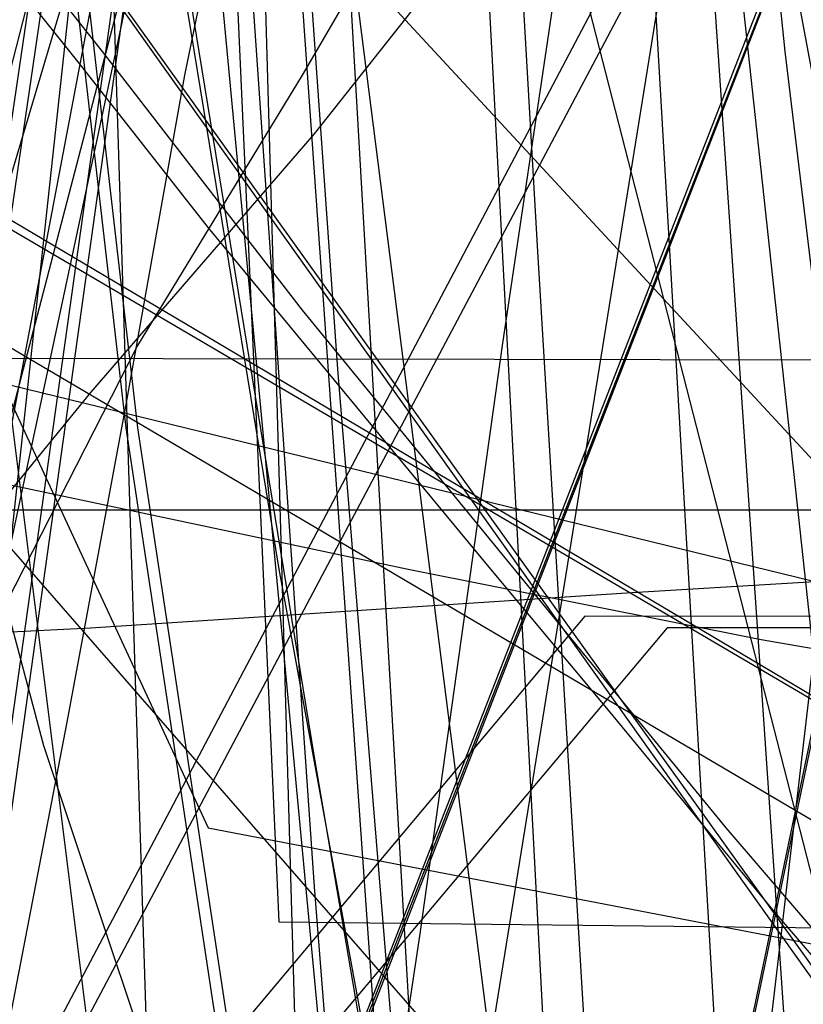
# Model space of a CAD drawing. Header units: millimetres. Extents: x 0 to 1231, y -1 to 564.
# Tile 102 of 163: x 3.5 to 10.16, y 46.8 to 55.17. Entities that reach past the tile are written whole.
import ezdxf

# ---------------------------------------------------------------- set-up
doc = ezdxf.new("R2010")
doc.units = ezdxf.units.MM
doc.layers.add('1', color=7, linetype='Continuous')

# ---------------------------------------------------------------- blocks, each defined once
blk = doc.blocks.new('PART005')
at = {"layer": '1'}
blk.add_lwpolyline([(13.4, 42.7), (17.4, 41.2), (13.4, 39.7), (0, 21), (30, 0), (93.8, 22.2), (91.4, 36.6), (90.8, 39.7), (87.6, 41.2), (90.8, 42.7), (91.4, 45.8), (93.8, 60.2), (30, 82.4), (0, 61.4)], close=True, dxfattribs=at)
blk = doc.blocks.new('PART016')
at = {"layer": '1'}
blk.add_lwpolyline([(30.5, 54.5), (29.5, 57.7), (12.2, 61.4), (0, 30.1), (15.3, 20.9), (30.9, 12.3)], dxfattribs=at)
blk = doc.blocks.new('PART022')
at = {"layer": '1'}
blk.add_lwpolyline([(35.1, 269.8), (0, 31), (48, 22.1), (50, 24.8), (51, 21.6), (163.5, 1.6), (165.5, 4.2), (166.5, 1.1), (172.2, 0), (189.9, 36.2), (272.9, 22.5), (274.8, 25.2), (275.8, 22), (292, 19.6), (328.6, 15.1), (377.1, 10.1)], dxfattribs=at)
blk = doc.blocks.new('PART024')
at = {"layer": '1'}
blk.add_lwpolyline([(363.2, 251.4), (295.9, 248), (262.2, 246.5), (228.5, 245.4), (203.7, 245.3), (202.2, 242.3), (200.7, 245.3), (0.1, 245.4), (0, 52.3), (101.1, 52.1), (151.7, 51.8), (200.8, 51.2), (202.4, 54.1), (202.4, 54), (202.6, 52.6), (202.7, 52.1), (203, 51.5), (203.4, 51.2), (203.6, 51.1), (203.9, 51.1), (216.8, 50.3), (300.7, 45.8), (384.6, 41.6)], dxfattribs=at)
blk = doc.blocks.new('PART025')
at = {"layer": '1'}
blk.add_lwpolyline([(44.6, 0), (96.8, 0), (104.9, 2.3), (137.9, 9), (147.5, 10.9), (147.5, 56.2), (124.3, 179.8), (114.6, 181.7), (62.4, 181.7), (39.2, 164.7), (1.4, 164.7), (0, 155.4), (0, 110.2), (20.1, 1.2)], close=True, dxfattribs=at)
blk = doc.blocks.new('PART026')
at = {"layer": '1'}
blk.add_lwpolyline([(116.7, 8.6), (108.7, 180.7), (15.8, 180.4), (0, 164.8), (9.5, 0)], close=True, dxfattribs=at)
blk = doc.blocks.new('PART031')
at = {"layer": '1'}
blk.add_lwpolyline([(31.7, 55.9), (28.5, 56.4), (26.5, 53.8), (25.6, 57), (11.5, 60.7), (0, 39), (7.5, 28.9), (8.5, 27.7), (10.2, 25.7), (11.9, 23.8), (13.3, 22.1), (13.6, 21.8), (15.3, 19.9)], dxfattribs=at)
blk = doc.blocks.new('PART034')
at = {"layer": '1'}
blk.add_lwpolyline([(238.2, 205.7), (198.7, 207.8), (159.2, 209.1), (124.5, 210.1), (89.8, 210.7), (41.1, 210.6), (39.6, 207.7), (38.2, 210.7), (0, 210.9), (1.6, 161.6), (3.3, 130.8), (5.4, 100), (8.4, 67.9), (11.4, 66.7), (8.6, 65), (11.9, 34.4), (15.5, 1.3), (53.2, 0), (54.5, 2.9), (56.1, 0.2), (235, 35.1), (235.9, 38.3)], dxfattribs=at)
blk = doc.blocks.new('PART037')
at = {"layer": '1'}
blk.add_lwpolyline([(15.2, 94.6), (0, 54.4), (15.6, 45.2), (31.5, 36.4), (37.9, 33.4), (39.2, 32.9), (39.6, 32.7), (40.5, 32.3), (42.5, 31.5), (46.5, 30.1), (48.6, 29.4), (50.6, 28.8), (52.7, 28.3), (54.7, 27.7), (56.8, 27.2), (57.8, 27), (58.9, 26.7), (60.3, 26.5), (63.1, 25.9), (64.5, 25.7), (65.9, 25.4)], dxfattribs=at)
blk = doc.blocks.new('PART040')
at = {"layer": '1'}
blk.add_lwpolyline([(45.4, 212.5), (0, 38.7), (41.2, 27.8), (43.3, 30.3), (44, 27.1), (101.8, 13.5), (161.2, 0), (173.4, 37.4), (179.5, 36.2), (194.5, 33.4), (209.6, 30.6), (215.7, 29.6), (221.7, 28.5), (222.3, 28.4), (227.7, 27.4), (245.9, 24.4)], dxfattribs=at)
blk = doc.blocks.new('PART041')
at = {"layer": '1'}
blk.add_lwpolyline([(16.5, 90.5), (0, 60.2), (4.2, 54.9), (5.9, 52.7), (9.5, 48.3), (11.3, 46.2), (13.1, 44.2), (13.2, 44.1), (15.1, 42), (18.3, 38.8), (20.9, 36.6), (21.7, 36), (22.2, 35.6), (23.5, 34.6), (26.3, 32.6), (27, 32.2), (28.6, 31.1), (31, 29.6)], dxfattribs=at)
blk = doc.blocks.new('PART047')
at = {"layer": '1'}
blk.add_lwpolyline([(238.9, 183.1), (204, 185.1), (202.3, 182.2), (201.1, 185.3), (168.1, 188.1), (142.2, 190.6), (116.3, 193.3), (83.2, 197.8), (81.3, 195), (80.3, 198.2), (33, 207.3), (0, 33.7), (46.9, 25.6), (48.9, 28.3), (49.8, 25.1), (85.6, 18.9), (166.2, 2.4), (168.2, 5), (169.1, 1.8), (178.3, 0), (191, 37.5), (238.8, 29.5)], dxfattribs=at)
blk = doc.blocks.new('PART048')
at = {"layer": '1'}
blk.add_lwpolyline([(30.6, 54.6), (29.6, 57.8), (12.2, 61.5), (0, 30.2), (15.3, 21), (30.9, 12.4)], dxfattribs=at)
blk = doc.blocks.new('PART054')
at = {"layer": '1'}
blk.add_lwpolyline([(238.5, 218.8), (225.8, 219.7), (224.7, 219.7), (211, 220.7), (169.6, 223.4), (158.6, 224.2), (127.6, 225.7), (96.6, 226.8), (40.8, 227.6), (39.3, 224.6), (37.8, 227.6), (0, 227.9), (1.5, 68.5), (4.4, 67.2), (1.7, 65.6), (9.9, 0), (48.3, 1), (49.4, 3.9), (51.2, 1.3), (256.7, 48.6)], dxfattribs=at)
blk = doc.blocks.new('PART055')
at = {"layer": '1'}
blk.add_lwpolyline([(30.6, 54.6), (29.6, 57.8), (12.2, 61.4), (0, 30.2), (15.4, 21), (30.9, 12.3)], dxfattribs=at)
blk = doc.blocks.new('PART056')
at = {"layer": '1'}
blk.add_lwpolyline([(201.1, 48.4), (201.4, 52.4), (201.4, 52.6), (201.6, 56.3), (201.7, 60.2), (201.9, 68.1), (202, 71.2), (28.4, 87.6), (0, 62.5), (15.9, 45.3), (20.2, 43.8), (15.9, 42.3), (0, 25.2), (28.4, 0), (202, 16.5), (201.4, 35.1), (200.9, 42.3), (197.8, 43.8), (200.9, 45.3)], close=True, dxfattribs=at)
blk = doc.blocks.new('PART066')
at = {"layer": '1'}
blk.add_lwpolyline([(14.6, 94.7), (0, 55.5), (15.5, 46.3), (23.2, 41.9), (26.8, 40), (28.2, 39.2), (29.7, 38.5), (31.1, 37.8)], dxfattribs=at)
blk = doc.blocks.new('PART071')
at = {"layer": '1'}
blk.add_lwpolyline([(201.1, 48.4), (201.4, 52.4), (201.4, 52.6), (201.6, 56.3), (201.7, 60.2), (201.9, 68.1), (201.9, 71.2), (28.4, 87.6), (0, 62.5), (15.9, 45.3), (20.2, 43.8), (15.9, 42.4), (0, 25.2), (28.4, 0), (201.9, 16.4), (201.4, 35.1), (200.9, 42.4), (197.8, 43.8), (200.9, 45.3)], close=True, dxfattribs=at)
blk = doc.blocks.new('PART076')
at = {"layer": '1'}
blk.add_lwpolyline([(116.7, 8.6), (108.7, 180.7), (15.8, 180.4), (0, 164.8), (9.5, 0)], close=True, dxfattribs=at)
blk = doc.blocks.new('PART077')
at = {"layer": '1'}
blk.add_lwpolyline([(29.9, 0), (93.8, 22.2), (91.3, 36.6), (90.8, 39.7), (87.6, 41.2), (90.8, 42.7), (91.3, 45.8), (93.8, 60.2), (29.9, 82.4), (0, 61.4), (13.3, 42.7), (17.3, 41.2), (13.3, 39.7), (0, 21)], close=True, dxfattribs=at)
blk = doc.blocks.new('PART078')
at = {"layer": '1'}
blk.add_lwpolyline([(35, 198.6), (0, 34.7), (41.2, 22.8), (43.3, 25.2), (44.1, 22.1), (157.7, 2.9), (159.6, 5.6), (160.6, 2.4), (167.7, 1.2), (177.8, 34), (221.5, 26.5), (263.7, 19.5)], dxfattribs=at)
blk = doc.blocks.new('PART085')
at = {"layer": '1'}
blk.add_lwpolyline([(0, 249.5), (6.7, 16.6), (44.6, 16.2), (46.1, 19.1), (47.5, 16.1), (105.2, 15.3), (133.8, 15.5), (162.4, 16), (177.9, 16.6), (197.4, 17.3), (212.5, 17.9), (216.9, 18.1), (236.3, 18.9)], dxfattribs=at)
blk = doc.blocks.new('PART086')
at = {"layer": '1'}
blk.add_lwpolyline([(31.6, 56.4), (28.3, 56.5), (26.4, 53.7), (25.4, 57), (17.9, 58.9), (11.5, 61.2), (0, 39.4), (4.7, 32.9), (5.4, 32), (7.1, 29.9), (7.7, 29), (8.3, 28.3), (9.2, 27.4), (10.3, 26.1), (12.1, 24.2), (13.5, 22.8), (14, 22.2), (15.9, 20.3)], dxfattribs=at)
blk = doc.blocks.new('PART087')
at = {"layer": '1'}
blk.add_lwpolyline([(0, 192.6), (10.5, 39.3), (48.7, 37.5), (50.3, 40.4), (51.6, 37.4), (91.5, 35.8), (144.2, 34.2), (173.6, 34.1), (203, 34.3), (251.4, 35.2)], dxfattribs=at)
blk = doc.blocks.new('PART089')
at = {"layer": '1'}
blk.add_lwpolyline([(14.6, 94.6), (0, 55.4), (15.5, 46.3), (31.2, 37.6)], dxfattribs=at)
blk = doc.blocks.new('PART097')
at = {"layer": '1'}
blk.add_lwpolyline([(0, 174.2), (5.7, 47.5), (43.9, 47.1), (45.4, 50), (46.9, 47.1), (84.1, 47.4), (130.7, 48.2), (185.7, 50.9), (235.2, 53.5), (283, 56.6)], dxfattribs=at)
blk = doc.blocks.new('PART098')
at = {"layer": '1'}
blk.add_lwpolyline([(99.8, 0.7), (128.8, 178.4), (126.2, 180.3), (129.3, 181.3), (133.1, 204.1), (41, 204.3), (31.1, 192.8), (0, 0)], close=True, dxfattribs=at)
blk = doc.blocks.new('PART100')
at = {"layer": '1'}
blk.add_lwpolyline([(269.2, 206.7), (204.2, 206.3), (171.4, 206.6), (169.9, 203.6), (168.5, 206.7), (146.8, 208), (113.4, 210.7), (94.9, 212.5), (77.9, 214.6), (76, 211.9), (75, 215), (52, 218.8), (27.8, 223.3), (0, 24.7), (47, 17.6), (48.9, 20.3), (50, 17.2), (163, 1.3), (164.9, 4), (165.9, 0.8), (171.9, 0), (188.3, 36.7), (249.7, 27.8)], dxfattribs=at)
blk = doc.blocks.new('PART101')
at = {"layer": '1'}
blk.add_lwpolyline([(3.8, 63.6), (4.1, 61.3), (4.2, 60.3), (4.9, 55.4), (5.7, 50.5), (6.6, 45.6), (6.6, 45.4), (7.5, 40.7), (8.4, 35.8), (9.3, 31), (9.6, 29.6), (10.3, 26.1), (12, 18), (13.8, 9.9), (15.2, 3.4), (44.8, 0), (54.4, 2.1), (63, 1.5), (71.5, 1.4)], dxfattribs=at)
blk = doc.blocks.new('PART102')
at = {"layer": '1'}
blk.add_lwpolyline([(3.6, 65.3), (4, 62), (4.1, 61.3), (4.4, 58.7), (6, 48.9), (6.6, 45.4), (6.9, 44), (8.7, 34.2), (9.6, 29.6), (10.3, 26.1), (12, 18), (13.8, 9.9), (15.2, 3.4), (44.8, 0), (54.4, 2.1), (63, 1.5), (71.5, 1.4)], dxfattribs=at)
blk = doc.blocks.new('PART104')
at = {"layer": '1'}
blk.add_lwpolyline([(34.1, 262.4), (0, 30.2), (48.1, 21.3), (50, 24), (50.9, 20.8), (163.6, 1.5), (165.5, 4.1), (166.4, 1), (172.2, 0), (189.9, 36.1), (273, 23.1), (274.9, 25.8), (275.9, 22.7), (291.8, 20.4), (328.2, 16.2), (376.6, 11.7)], dxfattribs=at)
blk = doc.blocks.new('PART105')
at = {"layer": '1'}
blk.add_lwpolyline([(268.2, 199.4), (203.2, 199), (170.5, 199.2), (168.9, 196.3), (167.5, 199.4), (145.8, 200.7), (112.4, 203.4), (93.9, 205.2), (76.9, 207.3), (75, 204.6), (74, 207.7), (51.1, 211.5), (26.8, 215.9), (0, 23.9), (47, 16.9), (48.9, 19.6), (50, 16.5), (163, 1.2), (164.8, 3.9), (165.9, 0.8), (171.9, 0), (188.2, 36.7), (249.6, 29)], dxfattribs=at)
blk = doc.blocks.new('PART106')
at = {"layer": '1'}
blk.add_lwpolyline([(108, 12.6), (98.8, 187.6), (95.8, 188.9), (98.7, 190.5), (98.6, 192.4), (97.5, 213.6), (12.8, 213.4), (0, 197.6), (10.4, 0)], close=True, dxfattribs=at)
blk = doc.blocks.new('PART107')
at = {"layer": '1'}
blk.add_lwpolyline([(236.2, 51), (0, 51), (2.3, 8), (21.1, 5.6), (38.4, 3.8), (40.1, 6.6), (41.4, 3.6), (67.6, 2.3), (99.3, 1), (131, 0.1), (143.1, 0), (160.1, 0), (164.9, 0.1), (179.5, 0.3), (185.1, 0.5), (186.8, 0.5), (194.1, 0.7), (206.2, 1.1), (230.4, 2.1), (237.7, 2.4)], dxfattribs=at)
blk = doc.blocks.new('PART108')
at = {"layer": '1'}
blk.add_lwpolyline([(15.5, 89.9), (0, 59.9), (0.4, 59.3), (4, 54.8), (5.1, 53.4), (7.5, 50.5), (8.5, 49.3), (9.9, 47.6), (12.3, 44.8), (14.8, 42), (15.9, 40.9), (16.9, 39.8), (17.3, 39.4), (18, 38.8), (19.1, 37.8), (20.3, 36.8), (20.9, 36.2), (21.4, 35.9), (22.7, 35), (24.5, 33.7), (26.4, 32.5), (27.1, 32.1), (29.6, 30.5), (30.9, 29.7)], dxfattribs=at)
blk = doc.blocks.new('PART109')
at = {"layer": '1'}
blk.add_lwpolyline([(0.5, 168.6), (0.4, 130.7), (1.9, 98.6), (4.1, 68), (7.1, 66.8), (4.3, 65.1), (10.3, 1.4), (48, 0), (49.3, 3), (50.9, 0.2), (238.1, 32.3)], dxfattribs=at)
blk = doc.blocks.new('PART111')
at = {"layer": '1'}
blk.add_lwpolyline([(285.3, 226.7), (235.7, 230.4), (184.7, 233.9), (144.7, 236.1), (104.7, 237.7), (40.9, 238.6), (39.4, 235.6), (37.9, 238.6), (0, 238), (0.1, 202), (0.6, 165.9), (2.5, 116.8), (4.7, 69.1), (7.8, 67.8), (5, 66.1), (13.4, 0), (51.5, 1.2), (52.6, 4.2), (54.4, 1.6), (268.5, 40.6)], dxfattribs=at)
blk = doc.blocks.new('PART114')
at = {"layer": '1'}
blk.add_lwpolyline([(285.3, 214.2), (235.7, 217.9), (184.7, 221.4), (144.7, 223.6), (104.7, 225.2), (40.8, 226.1), (39.4, 223.1), (37.9, 226.1), (0, 225.5), (0.7, 158.8), (2.5, 113.1), (4.7, 69.1), (7.8, 67.8), (5, 66.1), (13.4, 0), (51.5, 1.2), (52.6, 4.2), (54.4, 1.6), (268.5, 40.6)], dxfattribs=at)
blk = doc.blocks.new('PART123')
at = {"layer": '1'}
blk.add_lwpolyline([(118.9, 8.6), (108.8, 224.9), (15.9, 224.6), (0, 209.1), (12.1, 0)], close=True, dxfattribs=at)
blk = doc.blocks.new('PART125')
at = {"layer": '1'}
blk.add_lwpolyline([(118.8, 8.6), (108.8, 224.9), (15.8, 224.6), (0, 209.1), (12.1, 0)], close=True, dxfattribs=at)
blk = doc.blocks.new('PART135')
at = {"layer": '1'}
blk.add_lwpolyline([(2.8, 99.2), (5, 61.6), (5.1, 60.8), (6, 47.8), (7.1, 33.9), (8.5, 17.5), (9.2, 9.4), (9.9, 1.5), (50.2, 0), (52.6, 0.5), (54.8, 0.9), (56.8, 1.2), (58.6, 1.5), (60.2, 1.8), (61.6, 2.1), (64, 2.5), (66, 2.9)], dxfattribs=at)
blk = doc.blocks.new('PART136')
at = {"layer": '1'}
blk.add_lwpolyline([(12.8, 176.7), (0, 87.8), (22.5, 0), (40.5, 2.9), (41.8, 3.2), (43.8, 3.5), (46, 3.8), (49, 4.3), (51.8, 4.8), (53.4, 5), (57.2, 5.6), (58.1, 5.8), (63.5, 6.7), (67.3, 7.3), (71, 7.9), (76.7, 8.9), (78.2, 9.2), (79.5, 9.4), (80.9, 9.7), (84.9, 10.1), (88.4, 10.3), (92.1, 10.2), (96, 10), (99.9, 9.7)], dxfattribs=at)
blk = doc.blocks.new('PART139')
at = {"layer": '1'}
blk.add_lwpolyline([(0.7, 64.9), (1.3, 60.6), (2.2, 55.3), (2.9, 52), (3.7, 49), (5, 45.1), (5.3, 44.3), (5.9, 42.5), (6.2, 41.7), (6.5, 40.8), (7.1, 39.2), (8.6, 35.8), (10.4, 32.5), (12.9, 28.5), (16.7, 23.5), (18.8, 21.2), (21.1, 18.9), (23.7, 16.5), (26.5, 14.4), (28.9, 12.7), (31.3, 11.2)], dxfattribs=at)
blk = doc.blocks.new('PART141')
at = {"layer": '1'}
blk.add_lwpolyline([(247, 180.8), (217.2, 182.8), (187.7, 184.5), (156.3, 185.9), (124.9, 186.7), (98.7, 187.2), (72.4, 187.6), (45.4, 188.1), (18.4, 188.8), (0, 19.2), (8.5, 18.4), (16.8, 17.6), (33, 16.1), (37.3, 15.7), (52.3, 14.5), (71.8, 13), (100.5, 10.9), (129.2, 9), (173, 6.2), (216.9, 3.8), (234.5, 2.9), (267.9, 1.3)], dxfattribs=at)
blk = doc.blocks.new('PART142')
at = {"layer": '1'}
blk.add_lwpolyline([(3.2, 103.4), (3.5, 94.6), (4, 85.8), (4.6, 74.7), (5.4, 63.5), (6.2, 52.2), (7.1, 41.2), (8, 30.4), (8.9, 20), (9.3, 15), (9.7, 10.2), (10.2, 5.6), (10.6, 1.2), (40.7, 0), (43.3, 0.5), (45.8, 1), (50.2, 1.8), (54.2, 2.5), (57.8, 3.2), (61.2, 3.8), (64.3, 4.4), (70.4, 5.5)], dxfattribs=at)
blk = doc.blocks.new('PART150')
at = {"layer": '1'}
blk.add_lwpolyline([(2.8, 67.8), (3.4, 60.4), (4.4, 51.7), (5.7, 43.1), (6.7, 37.6), (7.4, 34.9), (8.2, 32.3), (9.4, 29), (10.8, 25.7), (11.2, 24.7), (12.4, 22.2), (13.9, 19.9), (15.8, 17.3), (17.9, 14.7), (21.9, 10.8), (25.9, 7.7), (30.2, 5.2)], dxfattribs=at)
blk = doc.blocks.new('PART151')
at = {"layer": '1'}
blk.add_lwpolyline([(2.8, 67.8), (3.5, 60.4), (4.5, 51.7), (5.8, 43.1), (6.8, 37.6), (7.4, 35), (8.2, 32.3), (10.8, 25.7), (11.2, 24.7), (12.5, 22.2), (14, 19.9), (15.9, 17.3), (18, 14.7), (21.9, 10.8), (25.9, 7.7), (30.3, 5.2)], dxfattribs=at)
blk = doc.blocks.new('PART161')
at = {"layer": '1'}
blk.add_lwpolyline([(54.2, 7.5), (82, 140.8), (29.3, 140.7), (0, 0)], close=True, dxfattribs=at)
blk = doc.blocks.new('PART175')
at = {"layer": '1'}
blk.add_lwpolyline([(12.2, 100.5), (11.6, 94.6), (10.7, 87.7), (9.6, 80.3), (8.5, 74), (7.6, 68.7), (6.8, 64.7), (6.1, 60.6), (4.9, 54.7), (4.4, 51.9), (3.9, 49.2), (0, 29), (71.2, 0), (155.3, 74.8), (148.8, 91.1), (147.5, 94.6), (145.5, 99.7)], dxfattribs=at)
blk = doc.blocks.new('PART178')
at = {"layer": '1'}
blk.add_lwpolyline([(4.7, 105), (5.4, 94.7), (6, 84.3), (6.7, 73.8), (7.3, 63.4), (7.9, 53.2), (8.5, 43.2), (9.1, 33.6), (9.6, 24.6), (14.4, 24.4), (19.6, 24.3), (25, 24.1), (30.5, 24), (43, 23.8), (63.4, 23.4), (83.9, 23.3), (104.5, 23.6), (125, 24.1), (145.5, 24.9), (166, 25.8)], dxfattribs=at)
blk = doc.blocks.new('PART183')
at = {"layer": '1'}
blk.add_lwpolyline([(0, 109.3), (0, 59.3), (5.1, 48.3), (256.1, 0)], dxfattribs=at)
blk = doc.blocks.new('PART185')
at = {"layer": '1'}
blk.add_lwpolyline([(251.9, 50.1), (9, 50), (0, 39.3), (1.4, 37.5), (2.6, 35.7), (5.1, 32.4), (8.6, 27.4), (12.2, 22.1), (14.2, 18.6), (16.2, 15), (18, 11.5), (19.7, 8.1), (46.5, 0), (122.1, 0), (129.3, 0.1), (243.7, 0.1)], dxfattribs=at)
blk = doc.blocks.new('PART186')
at = {"layer": '1'}
blk.add_lwpolyline([(0, 254.7), (0, 49.7), (2, 49.9), (4.1, 50), (8.7, 50.3), (13.7, 50.6), (19, 50.8), (30, 51.4), (35.6, 51.6), (40.9, 51.7), (49.4, 51.9), (57.5, 51.8), (65.7, 51.6), (82, 51.1), (102.7, 50.5), (123.2, 50.1), (164.6, 49), (247.5, 46.8), (330.5, 44.6), (380.4, 43.4)], dxfattribs=at)
blk = doc.blocks.new('PART191')
at = {"layer": '1'}
blk.add_lwpolyline([(82, 140.9), (27.8, 133.3), (0, 0), (52.6, 0.1)], close=True, dxfattribs=at)
blk = doc.blocks.new('PART192')
at = {"layer": '1'}
blk.add_lwpolyline([(35.7, 168.6), (31.1, 152.9), (26.6, 137.2), (22.1, 121.6), (19.9, 114.1), (17.8, 106.7), (15.8, 99.5), (13.8, 92.6), (12.2, 87), (9.2, 75.8), (7.6, 70), (5.9, 63.9), (4.1, 57.4), (3.2, 53.9), (2.2, 50.2), (1.2, 46.4), (0, 42.3), (39.1, 33.4), (155.7, 6.9), (166.7, 45.6)], dxfattribs=at)
blk = doc.blocks.new('PART194')
at = {"layer": '1'}
blk.add_lwpolyline([(0, 190.4), (4.8, 39.5), (24.6, 39.5), (45, 39.7), (62.3, 40.1), (79.6, 40.6), (96.8, 41), (114, 41.6), (118.1, 41.7), (146, 42.9), (178.7, 44.6), (206, 46.4), (233.1, 48.4), (239.6, 49)], dxfattribs=at)
blk = doc.blocks.new('PART197')
at = {"layer": '1'}
blk.add_lwpolyline([(12.7, 64.6), (10.3, 61.6), (7.3, 57.1), (5.9, 54.7), (4.5, 52.4), (2.1, 47.7), (0, 43.1), (0, 23.1), (12.2, 0), (32.2, 0), (34.3, 0.5), (36.2, 0.8), (39.6, 1.4), (43.1, 1.9), (46.5, 2.2), (49.9, 2.4), (53.6, 2.6), (56.2, 2.7), (133.2, 2.7)], dxfattribs=at)
blk = doc.blocks.new('PART199')
at = {"layer": '1'}
blk.add_lwpolyline([(30.5, 167.5), (27.9, 156.4), (25.3, 145.6), (22.7, 135), (20.2, 124.8), (17.7, 115), (15.3, 105.8), (14.2, 101.5), (13, 97.3), (10.6, 88.5), (9.3, 84), (7.9, 79.1), (7.1, 76.5), (6.3, 73.8), (5.4, 70.9), (4.5, 67.8), (3.5, 64.4), (2.4, 60.9), (1.3, 57.1), (0, 52.9), (38.9, 43.4), (154.8, 14.9), (166.7, 53.3)], dxfattribs=at)
blk = doc.blocks.new('PART213')
at = {"layer": '1'}
blk.add_lwpolyline([(0, 104.6), (0, 54.6), (10.9, 42.1), (264, 0)], dxfattribs=at)
blk = doc.blocks.new('PART215')
at = {"layer": '1'}
blk.add_lwpolyline([(15.2, 65), (12.8, 62.3), (10.5, 59.5), (7.9, 56.6), (6, 54.2), (4.1, 52), (3.2, 50.9), (2.4, 49.9), (1.7, 49), (1.1, 48.3), (0.7, 47.7), (0.4, 47.3), (0, 46.7), (0, 26.7), (10.1, 0), (30.1, 0), (36.9, 0.6), (43.6, 1.2), (51.5, 2), (55.4, 2.4), (59.4, 2.7), (63.6, 2.9), (67.9, 3)], dxfattribs=at)
blk = doc.blocks.new('PART218')
at = {"layer": '1'}
blk.add_lwpolyline([(54.1, 7.6), (81.9, 140.8), (29.3, 140.7), (0, 0)], close=True, dxfattribs=at)
blk = doc.blocks.new('PART221')
at = {"layer": '1'}
blk.add_lwpolyline([(4.8, 107.9), (6.8, 86.2), (7.8, 75.6), (8.9, 65.1), (9.2, 62.7), (10, 54.9), (11.2, 45), (12.3, 35.5), (12.9, 30.6), (13.6, 25.6), (14.3, 20.4), (15, 14.9), (15.8, 9.1), (16.6, 2.7), (55, 0), (57.7, 0.4), (60, 0.7), (62.2, 1), (64.1, 1.3), (65.8, 1.5)], dxfattribs=at)
blk = doc.blocks.new('PART224')
at = {"layer": '1'}
blk.add_lwpolyline([(12.9, 101), (12.5, 94.4), (12.1, 89.1), (11.6, 82.5), (10.9, 75.6), (10.1, 70), (9.5, 65.1), (8.4, 57.8), (7.6, 52.4), (6.9, 47.4), (3.9, 27.7), (74.8, 0), (154.2, 72), (147.4, 88.3), (146, 91.6), (144, 96.3)], dxfattribs=at)
blk = doc.blocks.new('PART232')
at = {"layer": '1'}
blk.add_lwpolyline([(247.8, 49.6), (8.3, 50.1), (0, 40.2), (3.5, 36.8), (5.2, 34.9), (6.8, 32.8), (8.9, 29.7), (10.8, 26.5), (12.3, 24.1), (13.8, 21.6), (16.2, 16.6), (17.2, 14.3), (17.6, 13.3), (18, 12.5), (18.8, 10.8), (20.4, 10.3), (21.8, 9.7), (24.6, 8.7), (28.9, 7.2), (33.3, 5.6), (41.9, 2.5), (45.4, 1.3), (49.1, 0.1), (242.6, 0)], dxfattribs=at)
blk = doc.blocks.new('PART235')
at = {"layer": '1'}
blk.add_lwpolyline([(12.1, 100.5), (9.3, 89.4), (6.5, 78), (5, 72), (3.4, 65.7), (1.8, 59), (0, 51.9), (3.5, 51.2), (6.8, 50.5), (9.8, 49.9), (12.7, 49.4), (15.4, 48.8), (18, 48.3), (22.7, 47.3), (27.1, 46.5), (31.2, 45.6), (35.2, 44.8), (39.3, 43.9), (46.1, 42.4), (53.3, 40.8), (60.8, 39.1), (68.6, 37.2)], dxfattribs=at)
blk = doc.blocks.new('PART243')
at = {"layer": '1'}
blk.add_lwpolyline([(19.7, 109.2), (13.1, 86.6), (6.5, 64.2), (3.2, 53.1), (0, 42.2), (3.4, 41.1), (6.6, 40.1), (9.5, 39.2), (12.3, 38.3), (15, 37.4), (17.5, 36.6), (22.1, 35.2), (26.3, 33.9), (30.3, 32.6), (34.3, 31.5), (38.2, 30.3), (45, 28.4), (52.1, 26.5), (59.6, 24.5), (67.4, 22.5), (75.4, 20.5), (76.9, 20.1), (83.6, 18.5), (100.3, 14.5)], dxfattribs=at)
blk = doc.blocks.new('PART245')
at = {"layer": '1'}
blk.add_lwpolyline([(13.7, 99.2), (13.8, 95.2), (13.7, 91.8), (13.5, 86.3), (13.3, 81.8), (13, 76.3), (12.6, 70.6), (12.1, 65.9), (11.6, 61.7), (10.9, 55.6), (10.4, 51.1), (9.9, 46.8), (7.5, 27.5), (78.1, 0), (153.7, 70.3), (146.1, 86.7), (144.9, 89.5), (143.1, 93.5), (141.3, 97.4)], dxfattribs=at)
blk = doc.blocks.new('PART250')
at = {"layer": '1'}
blk.add_lwpolyline([(3.1, 96.5), (3.7, 87.7), (4.3, 78.8), (4.8, 70.9), (6.5, 46.8), (7, 39), (7.5, 31.3), (8.1, 23.9), (8.5, 16.9), (11, 16.9), (13.6, 16.8), (19, 16.6), (24.7, 16.5), (30.5, 16.5), (42.7, 16.9), (51.4, 17.1), (60.1, 17.1), (77.6, 17), (79.1, 17), (96.4, 17.3), (113.6, 17.9), (130.9, 18.9), (148.1, 20), (173, 21.8)], dxfattribs=at)

msp = doc.modelspace()

# ---------------------------------------------------------------- block references
for name in ['PART175', 'PART224', 'PART245', 'PART085', 'PART024', 'PART186', 'PART087', 'PART194', 'PART097', 'PART022', 'PART104', 'PART199', 'PART235', 'PART111', 'PART054', 'PART142', 'PART221', 'PART114', 'PART141', 'PART123', 'PART125', 'PART100', 'PART135', 'PART109', 'PART105', 'PART106', 'PART040', 'PART192', 'PART034', 'PART243', 'PART178', 'PART047', 'PART098', 'PART078', 'PART150', 'PART151', 'PART136', 'PART025', 'PART026', 'PART076', 'PART139', 'PART250', 'PART183', 'PART213', 'PART101', 'PART102', 'PART191', 'PART161', 'PART218', 'PART215', 'PART197', 'PART066', 'PART037', 'PART089', 'PART041', 'PART108', 'PART056', 'PART071', 'PART005', 'PART077', 'PART048', 'PART016', 'PART055', 'PART086', 'PART031', 'PART107', 'PART185', 'PART232']:
    msp.add_blockref(name, (0, 0))

doc.saveas('drawing.dxf')
